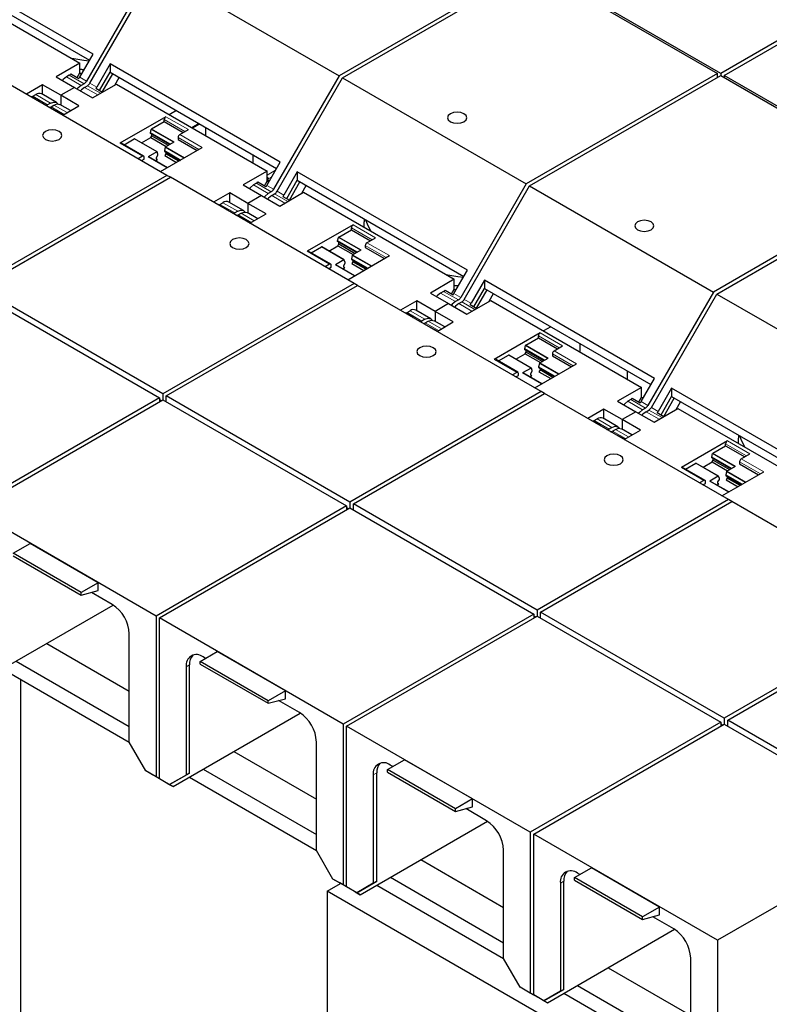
# Model space of a CAD drawing. Header units: millimetres. Extents: x 5 to 418, y 2 to 292.
# Tile 24 of 43: x 253 to 269, y 100 to 121. Entities that reach past the tile are written whole.
import ezdxf

# ---------------------------------------------------------------- set-up
doc = ezdxf.new("R2010")
doc.units = ezdxf.units.MM

msp = doc.modelspace()

# ---------------------------------------------------------------- linework, layer by layer
at = {"color": 7, "linetype": 'Continuous', "lineweight": 25}
for p, q in [((254.6402, 119.8721), (251.1046, 121.9131)), ((251.1046, 121.7399), (254.5652, 119.7422)), ((263.7263, 121.7128), (259.7522, 119.4186)), ((271.6459, 121.7536), (267.6861, 119.4676)), ((267.7568, 119.4268), (271.7166, 121.7128)), ((251.2353, 121.4921), (254.3678, 119.6838)), ((255.8631, 121.6637), (254.5032, 119.3083)), ((254.5739, 119.2674), (255.9338, 121.6229)), ((255.9338, 121.6229), (259.7522, 119.4186)), ((259.8229, 119.3778), (263.797, 121.672)), ((263.797, 121.672), (267.6154, 119.4677)), ((267.6861, 119.4676), (263.8677, 121.6719)), ((254.3618, 119.3899), (254.6402, 119.8721)), ((254.3678, 119.6838), (253.8728, 119.398)), ((254.3678, 119.4788), (254.3678, 119.6838)), ((254.9937, 119.668), (254.7154, 119.1858)), ((258.5293, 117.627), (254.9937, 119.668)), ((254.9937, 119.668), (254.9937, 119.4948)), ((256.1746, 117.3532), (252.3562, 119.5575)), ((254.1456, 119.4331), (254.0849, 119.398)), ((254.1777, 119.4604), (254.3438, 119.3645)), ((254.3123, 119.3827), (254.3678, 119.4788)), ((254.3678, 119.5583), (254.4523, 119.5466)), ((254.4518, 119.5458), (254.3678, 119.5575)), ((254.3678, 119.4788), (254.4018, 119.4591)), ((254.7749, 119.1157), (254.9937, 119.4948)), ((254.8308, 119.0834), (255.0496, 119.4625)), ((254.9937, 119.4948), (258.4543, 117.497)), ((267.6154, 119.4677), (263.6413, 117.1735)), ((263.712, 117.1326), (267.6861, 119.4268)), ((267.6154, 119.386), (267.6154, 119.4677)), ((267.6861, 119.4676), (267.6861, 119.4268)), ((267.6861, 119.4268), (271.5045, 117.2225)), ((271.5752, 117.2225), (267.7568, 119.4268)), ((267.7568, 119.4268), (267.7568, 119.386)), ((253.5899, 119.2347), (253.2527, 119.04)), ((253.9682, 119.0163), (253.5899, 119.2347)), ((253.5899, 119.0327), (253.5899, 119.2347)), ((253.8728, 119.398), (254.2511, 119.1796)), ((254.4532, 119.2555), (254.3925, 119.2204)), ((254.6294, 118.9612), (255.1244, 119.247)), ((255.0898, 119.227), (255.1817, 119.3863)), ((255.1244, 119.247), (258.2568, 117.4386)), ((259.7522, 119.4186), (258.3923, 117.0631)), ((258.463, 117.0223), (259.8229, 119.3778)), ((259.8229, 119.3778), (263.6413, 117.1735)), ((253.3878, 118.9956), (253.4485, 119.0306)), ((253.8798, 118.8653), (253.5723, 119.0429)), ((254.2511, 119.1796), (253.9682, 119.0163)), ((253.9682, 119.0163), (253.9682, 118.8143)), ((254.3465, 118.798), (253.9682, 119.0163)), ((254.2511, 119.1796), (254.6294, 118.9612)), ((254.4632, 119.1796), (254.5239, 119.2147)), ((254.6974, 119.1604), (254.8359, 119.0804)), ((253.3557, 118.9859), (253.3551, 118.9809)), ((253.5219, 118.89), (253.3557, 118.9859)), ((253.7561, 118.853), (253.6954, 118.818)), ((253.7661, 118.7772), (253.8268, 118.8122)), ((254.1715, 118.6969), (253.9506, 118.8245)), ((253.8755, 118.6859), (253.8748, 118.6808)), ((254.014, 118.606), (253.8755, 118.6859)), ((254.0093, 118.6032), (254.3465, 118.798)), ((256.3734, 118.6983), (256.2241, 118.6121)), ((256.1532, 118.5714), (255.1986, 118.0203)), ((255.8549, 118.3176), (256.1178, 118.4693)), ((256.1178, 118.4693), (256.1178, 118.5102)), ((256.1178, 118.4693), (256.5138, 118.2407)), ((256.8423, 118.4276), (256.693, 118.3414)), ((255.8315, 118.2388), (255.8482, 118.308)), ((255.8315, 118.2224), (255.8315, 118.2388)), ((256.2416, 118.002), (255.8315, 118.2388)), ((256.2274, 117.9938), (255.8315, 118.2224)), ((255.8597, 118.1734), (255.8597, 118.206)), ((256.4431, 118.1999), (256.6199, 118.302)), ((256.9785, 118.349), (256.9785, 118.1766)), ((255.6903, 117.7534), (255.2236, 118.0228)), ((255.284, 117.9879), (255.4969, 118.1108)), ((255.9685, 117.8419), (255.5019, 118.1113)), ((255.6482, 118.0268), (255.8385, 118.1367)), ((255.8385, 118.1367), (255.8597, 118.1734)), ((255.8385, 118.1367), (256.1568, 117.953)), ((255.8597, 118.1734), (256.1992, 117.9775)), ((256.1449, 117.9461), (256.3216, 118.0482)), ((256.4078, 118.1387), (256.4078, 118.0979)), ((256.4078, 118.0979), (256.8037, 117.8693)), ((255.9635, 117.8414), (255.7868, 117.7394)), ((255.987, 117.7897), (255.9703, 117.8397)), ((255.987, 117.7733), (255.987, 117.7897)), ((256.0422, 117.4297), (256.9098, 117.9305)), ((256.1381, 117.9366), (256.1214, 117.8673)), ((256.1214, 117.8673), (256.4608, 117.6713)), ((256.1214, 117.8673), (256.1214, 117.8509)), ((256.1214, 117.8509), (256.4466, 117.6631)), ((256.1497, 117.802), (256.1284, 117.7652)), ((256.1497, 117.8346), (256.1497, 117.802)), ((256.4184, 117.6468), (256.1497, 117.802)), ((255.6653, 117.7509), (255.5755, 117.6991)), ((255.6462, 117.6582), (255.7006, 117.6897)), ((255.7006, 117.6897), (255.7006, 117.7305)), ((256.1857, 117.5125), (255.7918, 117.7399)), ((255.9381, 117.6554), (255.98, 117.6795)), ((255.9587, 117.7244), (255.987, 117.7733)), ((255.9587, 117.6918), (255.9587, 117.7244)), ((255.98, 117.6795), (255.9587, 117.6918)), ((256.1284, 117.7652), (256.376, 117.6223)), ((257.9583, 117.7834), (257.9583, 117.611)), ((258.2509, 117.1448), (258.5293, 117.627)), ((258.2568, 117.4386), (257.7619, 117.1529)), ((258.2568, 117.2336), (258.2568, 117.4386)), ((258.8828, 117.4229), (258.6044, 116.9407)), ((262.4184, 115.3818), (258.8828, 117.4229)), ((258.8828, 117.4229), (258.8828, 117.2496)), ((256.1746, 117.3532), (252.2005, 115.059)), ((252.2712, 115.0182), (256.2453, 117.3124)), ((256.2453, 117.3124), (256.1746, 117.3532)), ((260.0636, 115.1081), (256.2453, 117.3124)), ((258.0347, 117.1879), (257.974, 117.1529)), ((258.0668, 117.2153), (258.2329, 117.1194)), ((258.2014, 117.1376), (258.2568, 117.2336)), ((258.2568, 117.2336), (258.2909, 117.214)), ((258.2793, 117.2323), (258.277, 117.222)), ((258.2793, 117.2323), (258.2793, 117.2786)), ((258.2858, 117.2169), (258.2959, 117.2228)), ((258.664, 116.8705), (258.8828, 117.2496)), ((258.7199, 116.8383), (258.9387, 117.2174)), ((258.8828, 117.2496), (262.3434, 115.2519)), ((271.5045, 117.2225), (267.5304, 114.9283)), ((267.6011, 114.8875), (271.5752, 117.1817)), ((257.479, 116.9896), (257.1417, 116.7949)), ((257.8573, 116.7712), (257.479, 116.9896)), ((257.479, 116.7875), (257.479, 116.9896)), ((257.7619, 117.1529), (258.1402, 116.9345)), ((258.3423, 117.0104), (258.2816, 116.9753)), ((258.3523, 116.9345), (258.413, 116.9695)), ((258.5185, 116.7161), (259.0134, 117.0019)), ((258.9789, 116.9819), (259.0708, 117.1411)), ((259.0134, 117.0019), (262.1459, 115.1935)), ((263.6413, 117.1735), (262.2814, 114.818)), ((262.3521, 114.7772), (263.712, 117.1326)), ((263.712, 117.1326), (267.5304, 114.9283)), ((257.2769, 116.7504), (257.3376, 116.7855)), ((257.7689, 116.6202), (257.4613, 116.7977)), ((258.1402, 116.9345), (257.8573, 116.7712)), ((258.2356, 116.5528), (257.8573, 116.7712)), ((257.8573, 116.7712), (257.8573, 116.5691)), ((258.1402, 116.9345), (258.5185, 116.7161)), ((258.5865, 116.9153), (258.725, 116.8353)), ((257.2448, 116.7408), (257.2442, 116.7358)), ((257.411, 116.6449), (257.2448, 116.7408)), ((257.6452, 116.6079), (257.5845, 116.5729)), ((257.6552, 116.5321), (257.7159, 116.5671)), ((258.0606, 116.4518), (257.8396, 116.5794)), ((257.7646, 116.4408), (257.7639, 116.4357)), ((257.903, 116.3608), (257.7646, 116.4408)), ((257.8983, 116.3581), (258.2356, 116.5528)), ((260.2718, 116.4478), (260.2718, 116.3852)), ((260.0423, 116.3263), (259.0877, 115.7752)), ((259.744, 116.0724), (260.0069, 116.2242)), ((260.0069, 116.2242), (260.0069, 116.265)), ((260.0069, 116.2242), (260.4029, 115.9956)), ((260.2951, 116.2676), (260.2951, 116.2684)), ((260.2951, 116.2676), (260.2953, 116.2677)), ((259.7206, 115.9936), (259.7373, 116.0629)), ((259.7206, 115.9772), (259.7206, 115.9936)), ((260.1307, 115.7569), (259.7206, 115.9936)), ((260.1165, 115.7486), (259.7206, 115.9772)), ((259.7488, 115.9283), (259.7488, 115.9609)), ((260.3322, 115.9548), (260.509, 116.0569)), ((259.5794, 115.5083), (259.1127, 115.7777)), ((259.1731, 115.7428), (259.3859, 115.8657)), ((259.8576, 115.5968), (259.3909, 115.8662)), ((259.5373, 115.7817), (259.7276, 115.8916)), ((259.7276, 115.8916), (259.7488, 115.9283)), ((259.7276, 115.8916), (260.0459, 115.7079)), ((259.7488, 115.9283), (260.0883, 115.7324)), ((260.0339, 115.701), (260.2107, 115.803)), ((260.2968, 115.8936), (260.2968, 115.8527)), ((260.2968, 115.8527), (260.6928, 115.6242)), ((259.8526, 115.5963), (259.6759, 115.4943)), ((259.8761, 115.5446), (259.8594, 115.5945)), ((259.8761, 115.5282), (259.8761, 115.5446)), ((259.9313, 115.1845), (260.7989, 115.6854)), ((260.0272, 115.6915), (260.0105, 115.6222)), ((260.0105, 115.6222), (260.3499, 115.4262)), ((260.0105, 115.6222), (260.0105, 115.6058)), ((260.0105, 115.6058), (260.3357, 115.418)), ((260.0387, 115.5569), (260.0175, 115.5201)), ((260.0387, 115.5894), (260.0387, 115.5569)), ((260.3075, 115.4017), (260.0387, 115.5569)), ((259.5544, 115.5058), (259.4646, 115.4539)), ((259.5353, 115.4131), (259.5897, 115.4445)), ((259.5897, 115.4445), (259.5897, 115.4854)), ((260.0748, 115.2674), (259.6809, 115.4948)), ((259.8272, 115.4103), (259.869, 115.4344)), ((259.8478, 115.4793), (259.8761, 115.5282)), ((259.8478, 115.4466), (259.8478, 115.4793)), ((259.869, 115.4344), (259.8478, 115.4466)), ((260.0175, 115.5201), (260.2651, 115.3772)), ((262.14, 114.8997), (262.4184, 115.3818)), ((262.1459, 115.1935), (261.651, 114.9078)), ((262.1459, 114.9885), (262.1459, 115.1935)), ((262.7719, 115.1777), (262.4935, 114.6956)), ((266.3074, 113.1367), (262.7719, 115.1777)), ((262.7719, 115.1777), (262.7719, 115.0045)), ((252.2005, 114.9366), (256.0188, 112.7323)), ((256.0896, 112.8139), (252.2712, 115.0182)), ((260.0636, 115.1081), (256.0896, 112.8139)), ((256.1603, 112.7731), (260.1344, 115.0673)), ((260.1343, 115.0673), (260.0636, 115.1081)), ((263.9527, 112.863), (260.1344, 115.0673)), ((261.9238, 114.9428), (261.8631, 114.9078)), ((261.9559, 114.9702), (262.122, 114.8742)), ((262.0905, 114.8925), (262.1459, 114.9885)), ((262.1459, 115.0681), (262.2304, 115.0563)), ((262.23, 115.0556), (262.1459, 115.0672)), ((262.1459, 114.9885), (262.1799, 114.9689)), ((262.553, 114.6254), (262.7719, 115.0045)), ((262.6089, 114.5932), (262.8278, 114.9722)), ((262.7719, 115.0045), (266.2324, 113.0068)), ((267.5304, 114.9283), (266.1705, 112.5729)), ((261.3681, 114.7445), (261.0308, 114.5498)), ((261.7464, 114.5261), (261.3681, 114.7445)), ((261.3681, 114.5424), (261.3681, 114.7445)), ((261.651, 114.9078), (262.0293, 114.6894)), ((262.2314, 114.7652), (262.1707, 114.7302)), ((262.2414, 114.6894), (262.3021, 114.7244)), ((262.4076, 114.471), (262.9025, 114.7567)), ((262.8679, 114.7368), (262.9599, 114.896)), ((262.9025, 114.7567), (266.035, 112.9484)), ((266.2412, 112.5321), (267.6011, 114.8875)), ((267.6011, 114.8875), (271.4195, 112.6832)), ((261.166, 114.5053), (261.2267, 114.5404)), ((261.658, 114.3751), (261.3504, 114.5526)), ((262.0293, 114.6894), (261.7464, 114.5261)), ((261.7464, 114.5261), (261.7464, 114.324)), ((262.1247, 114.3077), (261.7464, 114.5261)), ((262.0293, 114.6894), (262.4076, 114.471)), ((262.4756, 114.6701), (262.6141, 114.5902)), ((261.1339, 114.4957), (261.1333, 114.4906)), ((261.3001, 114.3998), (261.1339, 114.4957)), ((261.5343, 114.3628), (261.4736, 114.3277)), ((261.5443, 114.2869), (261.605, 114.322)), ((261.9497, 114.2067), (261.7287, 114.3342)), ((261.6536, 114.1957), (261.653, 114.1906)), ((261.7921, 114.1157), (261.6536, 114.1957)), ((261.7874, 114.113), (262.1247, 114.3077)), ((264.1515, 114.2081), (264.0022, 114.1219)), ((263.9314, 114.0812), (262.9768, 113.5301)), ((263.6331, 113.8273), (263.896, 113.9791)), ((263.896, 113.9791), (263.896, 114.0199)), ((263.896, 113.9791), (264.292, 113.7505)), ((263.6096, 113.7485), (263.6264, 113.8178)), ((263.6096, 113.7321), (263.6096, 113.7485)), ((264.0198, 113.5117), (263.6096, 113.7485)), ((264.0056, 113.5035), (263.6096, 113.7321)), ((263.6379, 113.6832), (263.6379, 113.7158)), ((264.2213, 113.7097), (264.3981, 113.8117)), ((264.7567, 113.8587), (264.7567, 113.6863)), ((263.4685, 113.2631), (263.0018, 113.5326)), ((263.0621, 113.4977), (263.275, 113.6206)), ((263.7467, 113.3517), (263.28, 113.6211)), ((263.4264, 113.5366), (263.6167, 113.6465)), ((263.6167, 113.6465), (263.6379, 113.6832)), ((263.6167, 113.6465), (263.935, 113.4627)), ((263.6379, 113.6832), (263.9774, 113.4872)), ((263.923, 113.4559), (264.0998, 113.5579)), ((264.1859, 113.6485), (264.1859, 113.6076)), ((264.1859, 113.6076), (264.5819, 113.379)), ((263.7417, 113.3512), (263.5649, 113.2491)), ((263.7652, 113.2995), (263.7484, 113.3494)), ((263.7652, 113.2831), (263.7652, 113.2995)), ((263.8204, 112.9394), (264.688, 113.4403)), ((263.9163, 113.4463), (263.8996, 113.3771)), ((263.8996, 113.3771), (264.239, 113.1811)), ((263.8996, 113.3771), (263.8996, 113.3606)), ((263.8996, 113.3606), (264.2248, 113.1729)), ((263.9278, 113.3117), (263.9066, 113.275)), ((263.9278, 113.3443), (263.9278, 113.3117)), ((264.1966, 113.1566), (263.9278, 113.3117)), ((265.7365, 113.2931), (265.7365, 113.1207)), ((263.4435, 113.2607), (263.3537, 113.2088)), ((263.4244, 113.168), (263.4788, 113.1994)), ((263.4788, 113.1994), (263.4788, 113.2402)), ((263.9638, 113.0222), (263.5699, 113.2496)), ((263.7163, 113.1651), (263.7581, 113.1893)), ((263.7369, 113.2342), (263.7652, 113.2831)), ((263.7369, 113.2015), (263.7369, 113.2342)), ((263.7581, 113.1893), (263.7369, 113.2015)), ((263.9066, 113.275), (264.1541, 113.1321)), ((266.0291, 112.6545), (266.3074, 113.1367)), ((266.035, 112.9484), (265.54, 112.6626)), ((266.035, 112.7434), (266.035, 112.9484)), ((266.661, 112.9326), (266.3826, 112.4504)), ((270.1965, 110.8916), (266.661, 112.9326)), ((266.661, 112.9326), (266.661, 112.7594)), ((256.0188, 112.7323), (252.059, 110.4463)), ((252.1298, 110.4055), (256.0896, 112.6915)), ((256.0188, 112.7323), (256.0188, 112.6506)), ((256.0542, 112.671), (256.0188, 112.6914)), ((256.0896, 112.8139), (256.0896, 112.6915)), ((256.0896, 112.6915), (259.9079, 110.4872)), ((259.9786, 110.5688), (256.1603, 112.7731)), ((256.1603, 112.6506), (256.1603, 112.7731)), ((263.9527, 112.863), (259.9786, 110.5688)), ((260.0494, 110.528), (264.0234, 112.8222)), ((264.0234, 112.8222), (263.9527, 112.863)), ((267.8418, 110.6179), (264.0234, 112.8222)), ((265.8129, 112.6977), (265.7522, 112.6626)), ((265.8449, 112.7251), (266.0111, 112.6291)), ((265.9796, 112.6473), (266.035, 112.7434)), ((266.035, 112.7434), (266.069, 112.7238)), ((266.4421, 112.3803), (266.661, 112.7594)), ((266.498, 112.348), (266.7169, 112.7271)), ((266.661, 112.7594), (270.1215, 110.7617)), ((265.2572, 112.4994), (264.9199, 112.3047)), ((265.6355, 112.281), (265.2572, 112.4994)), ((265.2572, 112.2973), (265.2572, 112.4994)), ((265.54, 112.6626), (265.9183, 112.4443)), ((266.1205, 112.5201), (266.0598, 112.4851)), ((266.1305, 112.4442), (266.1912, 112.4793)), ((266.2966, 112.2259), (266.7916, 112.5116)), ((266.757, 112.4916), (266.849, 112.6509)), ((266.7916, 112.5116), (269.9241, 110.7033)), ((265.0551, 112.2602), (265.1158, 112.2952)), ((265.5471, 112.1299), (265.2395, 112.3075)), ((265.9183, 112.4443), (265.6355, 112.281)), ((265.6355, 112.281), (265.6355, 112.0789)), ((266.0138, 112.0626), (265.6355, 112.281)), ((265.9183, 112.4443), (266.2966, 112.2259)), ((266.3647, 112.425), (266.5031, 112.3451)), ((265.023, 112.2506), (265.0224, 112.2455)), ((265.1892, 112.1546), (265.023, 112.2506)), ((265.4234, 112.1177), (265.3626, 112.0826)), ((265.4334, 112.0418), (265.4941, 112.0769)), ((265.8388, 111.9616), (265.6178, 112.0891)), ((265.6765, 111.8679), (266.0138, 112.0626)), ((265.5427, 111.9505), (265.5421, 111.9455)), ((265.6812, 111.8706), (265.5427, 111.9505)), ((268.05, 111.9575), (268.05, 111.8949)), ((267.8205, 111.836), (266.8659, 111.285)), ((267.5222, 111.5822), (267.7851, 111.734)), ((267.7851, 111.734), (267.7851, 111.7748)), ((267.7851, 111.734), (268.1811, 111.5054)), ((268.0733, 111.7773), (268.0733, 111.7781)), ((268.0733, 111.7773), (268.0734, 111.7774)), ((267.4987, 111.5034), (267.5155, 111.5727)), ((267.4987, 111.487), (267.4987, 111.5034)), ((267.9089, 111.2666), (267.4987, 111.5034)), ((267.8947, 111.2584), (267.4987, 111.487)), ((267.527, 111.4381), (267.527, 111.4707)), ((268.1104, 111.4646), (268.2871, 111.5666)), ((267.3576, 111.018), (266.8909, 111.2874)), ((266.9512, 111.2526), (267.1641, 111.3755)), ((267.6358, 111.1066), (267.1691, 111.376)), ((267.3155, 111.2915), (267.5058, 111.4013)), ((267.5058, 111.4013), (267.527, 111.4381)), ((267.5058, 111.4013), (267.824, 111.2176)), ((267.527, 111.4381), (267.8665, 111.2421)), ((267.8121, 111.2107), (267.9889, 111.3128)), ((268.075, 111.4033), (268.075, 111.3625)), ((268.075, 111.3625), (268.471, 111.1339)), ((267.6308, 111.1061), (267.454, 111.004)), ((267.6543, 111.0544), (267.6375, 111.1043)), ((267.6543, 111.038), (267.6543, 111.0544)), ((267.7094, 110.6943), (268.5771, 111.1952)), ((267.8054, 111.2012), (267.7886, 111.1319)), ((267.7886, 111.1319), (268.1281, 110.936)), ((267.7886, 111.1319), (267.7886, 111.1155)), ((267.7886, 111.1155), (268.1139, 110.9278)), ((267.8169, 111.0666), (267.7957, 111.0299)), ((267.8169, 111.0992), (267.8169, 111.0666)), ((268.0857, 110.9115), (267.8169, 111.0666)), ((267.3326, 111.0155), (267.2428, 110.9637)), ((267.3135, 110.9229), (267.3679, 110.9543)), ((267.3679, 110.9543), (267.3679, 110.9951)), ((267.8529, 110.7771), (267.459, 111.0045)), ((267.6054, 110.92), (267.6472, 110.9441)), ((267.626, 110.9891), (267.6543, 111.038)), ((267.626, 110.9564), (267.626, 110.9891)), ((267.6472, 110.9441), (267.626, 110.9564)), ((267.7957, 111.0299), (268.0432, 110.887)), ((259.9079, 110.4872), (255.9481, 108.2012)), ((256.0188, 108.1604), (259.9786, 110.4463)), ((259.9079, 110.4872), (259.9079, 110.4055)), ((259.9433, 110.4259), (259.9079, 110.4463)), ((259.9786, 110.5688), (259.9786, 110.4463)), ((259.9786, 110.4463), (263.797, 108.242)), ((263.8677, 108.3237), (260.0494, 110.528)), ((260.0494, 110.4055), (260.0494, 110.528)), ((267.8418, 110.6179), (263.8677, 108.3237)), ((263.9384, 108.2829), (267.9125, 110.5771)), ((267.9125, 110.577), (267.8418, 110.6179)), ((271.7309, 108.3728), (267.9125, 110.5771)), ((255.9481, 108.2012), (252.1298, 110.4055)), ((252.9783, 109.5034), (253.3318, 109.7075)), ((254.7461, 108.8911), (253.3318, 109.7075)), ((254.3925, 108.687), (252.9783, 109.5034)), ((252.9783, 109.4495), (254.3925, 108.6331)), ((254.7461, 108.8911), (254.3925, 108.687)), ((254.7461, 108.7278), (254.7461, 108.8911)), ((254.3925, 108.6331), (254.7461, 108.7278)), ((254.3925, 108.6331), (254.3925, 108.687)), ((255.0395, 108.44), (254.606, 108.6902)), ((252.4126, 106.9025), (255.0572, 108.4292)), ((255.9481, 108.2012), (255.9481, 104.8616)), ((263.797, 108.242), (259.8372, 105.9561)), ((259.9079, 105.9153), (263.8677, 108.2012)), ((263.797, 108.242), (263.797, 108.1604)), ((263.8324, 108.1808), (263.797, 108.2012)), ((263.8677, 108.3237), (263.8677, 108.2012)), ((263.8677, 108.2012), (267.6861, 105.9969)), ((267.7568, 106.0786), (263.9384, 108.2829)), ((263.9384, 108.1604), (263.9384, 108.2829)), ((271.7309, 108.3728), (267.7568, 106.0786)), ((267.8275, 106.0377), (271.8016, 108.3319)), ((256.0188, 104.8207), (256.0188, 108.1604)), ((259.8372, 105.9561), (256.0188, 108.1604)), ((255.3931, 105.578), (255.3931, 107.8276)), ((253.6761, 107.632), (255.3931, 106.6408)), ((256.8674, 107.2583), (257.2209, 107.4624)), ((258.6351, 106.646), (257.2209, 107.4624)), ((253.0396, 107.2645), (255.3931, 105.9059)), ((256.6446, 104.9371), (256.6446, 107.1867)), ((258.2816, 106.4419), (256.8674, 107.2583)), ((256.8674, 107.2043), (256.8674, 107.2583)), ((256.8674, 107.2043), (258.2816, 106.3879)), ((256.9769, 107.3215), (256.9275, 107.3501)), ((252.7567, 107.1012), (255.3931, 105.5793)), ((256.5739, 107.1459), (256.5739, 104.8963)), ((253.1409, 97.9137), (253.1409, 106.8794)), ((258.6351, 106.646), (258.2816, 106.4419)), ((258.6351, 106.4826), (258.6351, 106.646)), ((258.2816, 106.3879), (258.6351, 106.4826)), ((258.2816, 106.3879), (258.2816, 106.4419)), ((258.9286, 106.1948), (258.4951, 106.4451)), ((256.3017, 104.6574), (258.9463, 106.1841)), ((259.8372, 105.9561), (259.8372, 102.6164)), ((267.6861, 105.9969), (263.7263, 103.711)), ((263.797, 103.6701), (267.7568, 105.9561)), ((267.6861, 105.9969), (267.6861, 105.9153)), ((267.7214, 105.9357), (267.6861, 105.9561)), ((267.7568, 106.0786), (267.7568, 105.9561)), ((267.7568, 105.9561), (271.5752, 103.7518)), ((271.6459, 103.8334), (267.8275, 106.0377)), ((267.8275, 105.9153), (267.8275, 106.0377)), ((259.9079, 102.5756), (259.9079, 105.9153)), ((263.7263, 103.711), (259.9079, 105.9153)), ((255.736, 104.984), (255.3931, 105.578)), ((259.2821, 103.3329), (259.2821, 105.5825)), ((257.5652, 105.3868), (259.2821, 104.3957)), ((260.7565, 105.0131), (261.11, 105.2172)), ((262.5242, 104.4008), (261.11, 105.2172)), ((255.9481, 104.8616), (255.736, 104.984)), ((255.8774, 104.9024), (255.736, 104.984)), ((256.231, 104.6983), (256.6446, 104.9371)), ((256.6446, 104.9371), (256.5739, 104.8963)), ((256.9287, 105.0194), (259.2821, 103.6608)), ((260.5337, 102.692), (260.5337, 104.9416)), ((262.1707, 104.1967), (260.7565, 105.0131)), ((260.7565, 104.9592), (260.7565, 105.0131)), ((260.7565, 104.9592), (262.1707, 104.1428)), ((260.866, 105.0764), (260.8166, 105.1049)), ((255.9128, 104.882), (255.8774, 104.9024)), ((256.0188, 104.8207), (255.9128, 104.882)), ((256.1249, 104.7595), (255.9481, 104.8616)), ((256.1249, 104.7595), (256.0188, 104.8207)), ((256.231, 104.6983), (256.0188, 104.8207)), ((256.1956, 104.7187), (256.0188, 104.8207)), ((256.1249, 104.7595), (256.1249, 104.7595)), ((256.1956, 104.7187), (256.3017, 104.6574)), ((256.3017, 104.6574), (256.1956, 104.7187)), ((256.231, 104.6983), (256.1956, 104.7187)), ((256.5739, 104.8963), (256.231, 104.6983)), ((256.6458, 104.8561), (259.2821, 103.3342)), ((260.463, 104.9008), (260.463, 102.6512)), ((256.231, 104.6983), (256.231, 104.6983)), ((262.5242, 104.4008), (262.1707, 104.1967)), ((262.5242, 104.2375), (262.5242, 104.4008)), ((262.1707, 104.1428), (262.5242, 104.2375)), ((262.1707, 104.1428), (262.1707, 104.1967)), ((262.8177, 103.9497), (262.3841, 104.2)), ((260.1908, 102.4123), (262.8354, 103.939)), ((263.7263, 103.711), (263.7263, 100.3713)), ((271.5752, 103.7518), (267.6154, 101.4658)), ((263.797, 100.3305), (263.797, 103.6701)), ((267.6154, 101.4658), (263.797, 103.6701)), ((259.6251, 102.7389), (259.2821, 103.3329)), ((263.1712, 101.0878), (263.1712, 103.3373)), ((261.4543, 103.1417), (263.1712, 102.1506)), ((264.6455, 102.768), (264.9991, 102.9721)), ((264.7551, 102.8313), (264.7057, 102.8598)), ((266.4133, 102.1557), (264.9991, 102.9721)), ((259.8372, 102.6164), (259.6251, 102.7389)), ((259.7665, 102.6572), (259.6251, 102.7389)), ((259.8019, 102.6368), (259.7665, 102.6572)), ((260.1201, 102.4531), (260.5337, 102.692)), ((260.5337, 102.692), (260.463, 102.6512)), ((260.8178, 102.7743), (263.1712, 101.4157)), ((264.3521, 102.6556), (264.3521, 100.4061)), ((264.4228, 100.4469), (264.4228, 102.6965)), ((266.0598, 101.9516), (264.6455, 102.768)), ((264.6455, 102.7141), (264.6455, 102.768)), ((264.6455, 102.7141), (266.0598, 101.8977)), ((259.5049, 102.4869), (259.7832, 102.6476)), ((266.576, 98.4049), (259.5049, 102.4869)), ((259.5049, 102.4869), (259.5049, 95.5608)), ((259.9079, 102.5756), (259.8019, 102.6368)), ((260.014, 102.5144), (259.8372, 102.6164)), ((260.1201, 102.4532), (259.9079, 102.5756)), ((260.0847, 102.4735), (259.9079, 102.5756)), ((260.014, 102.5144), (259.9079, 102.5756)), ((260.014, 102.5144), (260.014, 102.5144)), ((260.0847, 102.4736), (260.1908, 102.4123)), ((260.1201, 102.4531), (260.0847, 102.4736)), ((260.1908, 102.4123), (260.0847, 102.4735)), ((260.463, 102.6512), (260.1201, 102.4532)), ((260.1201, 102.4532), (260.1201, 102.4531)), ((260.5349, 102.611), (263.1712, 101.0891)), ((266.4133, 102.1557), (266.0598, 101.9516)), ((266.4133, 101.9924), (266.4133, 102.1557)), ((266.0598, 101.8977), (266.4133, 101.9924)), ((266.0598, 101.8977), (266.0598, 101.9516)), ((266.7068, 101.7046), (266.2732, 101.9549)), ((264.0799, 100.1672), (266.7245, 101.6939)), ((267.6154, 101.4658), (267.6154, 98.1262)), ((263.5142, 100.4938), (263.1712, 101.0878)), ((267.0603, 98.8427), (267.0603, 101.0922)), ((265.3434, 100.8966), (267.0603, 99.9054)), ((263.7263, 100.3713), (263.5142, 100.4938)), ((263.6556, 100.4121), (263.5142, 100.4938)), ((263.691, 100.3917), (263.6556, 100.4121)), ((264.0092, 100.208), (264.4228, 100.4469)), ((264.3521, 100.4061), (264.0092, 100.208)), ((264.4228, 100.4469), (264.3521, 100.4061)), ((264.7069, 100.5292), (267.0603, 99.1706)), ((263.797, 100.3305), (263.691, 100.3917)), ((263.9031, 100.2692), (263.7263, 100.3713)), ((263.9031, 100.2692), (263.797, 100.3305)), ((264.0092, 100.208), (263.797, 100.3305)), ((263.9738, 100.2284), (263.797, 100.3305)), ((263.9031, 100.2692), (263.9031, 100.2692)), ((263.9738, 100.2284), (264.0799, 100.1672)), ((264.0799, 100.1672), (263.9738, 100.2284)), ((264.0092, 100.208), (263.9738, 100.2284)), ((264.0092, 100.208), (264.0092, 100.208)), ((264.424, 100.3659), (267.0603, 98.8439))]:
    msp.add_line(p, q, dxfattribs=at)
at = {"color": 7, "linetype": 'Continuous', "lineweight": 18}
for p, q in [((254.1456, 119.4331), (254.4532, 119.2555)), ((254.3925, 119.2204), (254.0849, 119.398)), ((254.5032, 119.3083), (254.3618, 119.3899)), ((254.7154, 119.1858), (254.5739, 119.2674)), ((253.4485, 119.0306), (253.7561, 118.853)), ((254.7354, 119.0225), (254.4632, 119.1796)), ((254.7962, 119.0575), (254.5239, 119.2147)), ((253.3878, 118.9956), (253.6954, 118.818)), ((253.8268, 118.8122), (254.099, 118.6551)), ((254.0383, 118.62), (253.7661, 118.7772)), ((256.1178, 118.5102), (256.5492, 118.2612)), ((256.6199, 118.302), (256.1532, 118.5714)), ((256.8589, 118.418), (256.7096, 118.3318)), ((255.8482, 118.308), (256.31, 118.0414)), ((256.3216, 118.0482), (255.8549, 118.3176)), ((256.9098, 117.9305), (256.4431, 118.1999)), ((255.1986, 118.0203), (255.6653, 117.7509)), ((255.4969, 118.1108), (255.9635, 117.8414)), ((256.4078, 118.1387), (256.8391, 117.8897)), ((256.1381, 117.9366), (256.5292, 117.7108)), ((256.5408, 117.7175), (256.1449, 117.9461)), ((255.7868, 117.7394), (256.1827, 117.5108)), ((258.2568, 117.3582), (258.4327, 117.4597)), ((258.0347, 117.1879), (258.3423, 117.0104)), ((258.3526, 117.3209), (258.2793, 117.2786)), ((258.3125, 117.2515), (258.2793, 117.2323)), ((258.2816, 116.9753), (257.974, 117.1529)), ((258.3923, 117.0631), (258.2509, 117.1448)), ((258.6852, 116.8124), (258.413, 116.9695)), ((258.6044, 116.9407), (258.463, 117.0223)), ((257.3376, 116.7855), (257.6452, 116.6079)), ((258.6245, 116.7773), (258.3523, 116.9345)), ((257.2769, 116.7504), (257.5845, 116.5729)), ((257.7159, 116.5671), (257.9881, 116.41)), ((257.9274, 116.3749), (257.6552, 116.5321)), ((260.0069, 116.265), (260.4383, 116.016)), ((260.509, 116.0569), (260.0423, 116.3263)), ((259.7373, 116.0629), (260.1991, 115.7963)), ((260.2107, 115.803), (259.744, 116.0724)), ((260.7989, 115.6854), (260.3322, 115.9548)), ((259.0877, 115.7752), (259.5544, 115.5058)), ((259.3859, 115.8657), (259.8526, 115.5963)), ((260.2968, 115.8936), (260.7282, 115.6446)), ((260.0272, 115.6915), (260.4183, 115.4657)), ((260.4299, 115.4724), (260.0339, 115.701)), ((259.6759, 115.4943), (260.0718, 115.2657)), ((261.9238, 114.9428), (262.2314, 114.7652)), ((262.1707, 114.7302), (261.8631, 114.9078)), ((262.2814, 114.818), (262.14, 114.8997)), ((262.5743, 114.5673), (262.3021, 114.7244)), ((262.4935, 114.6956), (262.3521, 114.7772)), ((261.2267, 114.5404), (261.5343, 114.3628)), ((262.5136, 114.5322), (262.2414, 114.6894)), ((261.166, 114.5053), (261.4736, 114.3277)), ((261.605, 114.322), (261.8772, 114.1648)), ((261.8165, 114.1298), (261.5443, 114.2869)), ((263.896, 114.0199), (264.3273, 113.7709)), ((264.3981, 113.8117), (263.9314, 114.0812)), ((263.6264, 113.8178), (264.0882, 113.5512)), ((264.0998, 113.5579), (263.6331, 113.8273)), ((264.688, 113.4403), (264.2213, 113.7097)), ((262.9768, 113.5301), (263.4435, 113.2607)), ((263.275, 113.6206), (263.7417, 113.3512)), ((264.1859, 113.6485), (264.6173, 113.3994)), ((263.9163, 113.4463), (264.3074, 113.2206)), ((264.319, 113.2273), (263.923, 113.4559)), ((263.5649, 113.2491), (263.9609, 113.0205)), ((265.8129, 112.6977), (266.1205, 112.5201)), ((266.0598, 112.4851), (265.7522, 112.6626)), ((266.1705, 112.5729), (266.0291, 112.6545)), ((266.4634, 112.3221), (266.1912, 112.4793)), ((266.3826, 112.4504), (266.2412, 112.5321)), ((265.1158, 112.2952), (265.4234, 112.1177)), ((266.4027, 112.2871), (266.1305, 112.4442)), ((265.0551, 112.2602), (265.3626, 112.0826)), ((265.4941, 112.0769), (265.7663, 111.9197)), ((265.7056, 111.8847), (265.4334, 112.0418)), ((267.7851, 111.7748), (268.2164, 111.5258)), ((268.2871, 111.5666), (267.8205, 111.836)), ((267.5155, 111.5727), (267.9773, 111.3061)), ((267.9889, 111.3128), (267.5222, 111.5822)), ((268.5771, 111.1952), (268.1104, 111.4646)), ((266.8659, 111.285), (267.3326, 111.0155)), ((267.1641, 111.3755), (267.6308, 111.1061)), ((268.075, 111.4033), (268.5063, 111.1543)), ((267.8054, 111.2012), (268.1965, 110.9754)), ((268.2081, 110.9821), (267.8121, 111.2107)), ((267.454, 111.004), (267.85, 110.7754)), ((256.6446, 107.1867), (256.5739, 107.1459)), ((260.5337, 104.9416), (260.463, 104.9008)), ((264.4228, 102.6965), (264.3521, 102.6556))]:
    msp.add_line(p, q, dxfattribs=at)
at = {"color": 7, "linetype": 'Continuous', "lineweight": 25, "flags": 128}
for points in [[(254.1949, 119.7835), (254.4445, 119.7431), (254.5581, 119.73)], [(254.0849, 119.398), (254.0202, 119.3463), (254.0005, 119.3243)], [(254.3925, 119.2204), (254.3255, 119.1664), (254.3081, 119.1467)], [(254.4632, 119.1796), (254.3962, 119.1256), (254.3788, 119.1059)], [(253.7561, 118.853), (253.8231, 118.8763), (253.8799, 118.8653), (253.91, 118.836)], [(253.8268, 118.8122), (253.8938, 118.8355), (253.9506, 118.8245)], [(262.3478, 118.631), (262.2829, 118.6561), (262.2064, 118.6649), (262.1298, 118.6561), (262.065, 118.631), (262.0216, 118.5936), (262.0064, 118.5494), (262.0216, 118.5052), (262.065, 118.4678), (262.1298, 118.4427), (262.2064, 118.4339), (262.2829, 118.4427), (262.3478, 118.4678), (262.3912, 118.5052), (262.4064, 118.5494), (262.3912, 118.5936), (262.3478, 118.631)], [(253.9325, 118.2632), (253.8676, 118.2883), (253.7911, 118.2971), (253.7146, 118.2883), (253.6497, 118.2632), (253.6063, 118.2258), (253.5911, 118.1816), (253.6063, 118.1374), (253.6497, 118.1), (253.7146, 118.0749), (253.7911, 118.0661), (253.8676, 118.0749), (253.9325, 118.1), (253.9759, 118.1374), (253.9911, 118.1816), (253.9759, 118.2258), (253.9325, 118.2632)], [(255.9703, 117.8397), (255.9698, 117.8406), (255.9693, 117.8414), (255.9685, 117.8419), (255.9677, 117.8423), (255.9668, 117.8424), (255.9657, 117.8423), (255.9647, 117.842), (255.9635, 117.8414)], [(257.974, 117.1529), (257.9093, 117.1012), (257.8896, 117.0791)], [(258.2816, 116.9753), (258.2146, 116.9213), (258.1972, 116.9016)], [(258.3523, 116.9345), (258.2853, 116.8804), (258.2679, 116.8607)], [(257.6452, 116.6079), (257.7122, 116.6312), (257.7689, 116.6202), (257.7991, 116.5908)], [(257.7159, 116.5671), (257.7829, 116.5904), (257.8396, 116.5794)], [(260.3042, 116.4291), (260.3328, 116.3439), (260.4027, 116.1998)], [(266.2369, 116.3859), (266.172, 116.4109), (266.0955, 116.4197), (266.0189, 116.4109), (265.9541, 116.3859), (265.9107, 116.3485), (265.8955, 116.3043), (265.9107, 116.2601), (265.9541, 116.2226), (266.0189, 116.1976), (266.0955, 116.1888), (266.172, 116.1976), (266.2369, 116.2226), (266.2802, 116.2601), (266.2955, 116.3043), (266.2802, 116.3485), (266.2369, 116.3859)], [(257.8216, 116.0181), (257.7567, 116.0432), (257.6802, 116.0519), (257.6037, 116.0432), (257.5388, 116.0181), (257.4954, 115.9807), (257.4802, 115.9365), (257.4954, 115.8923), (257.5388, 115.8548), (257.6037, 115.8298), (257.6802, 115.821), (257.7567, 115.8298), (257.8216, 115.8548), (257.865, 115.8923), (257.8802, 115.9365), (257.865, 115.9807), (257.8216, 116.0181)], [(259.8594, 115.5945), (259.8589, 115.5955), (259.8584, 115.5962), (259.8576, 115.5968), (259.8568, 115.5971), (259.8558, 115.5973), (259.8548, 115.5972), (259.8537, 115.5968), (259.8526, 115.5963)], [(261.9731, 115.2933), (262.2227, 115.2529), (262.3363, 115.2397)], [(261.8631, 114.9078), (261.7984, 114.8561), (261.7787, 114.834)], [(262.1707, 114.7302), (262.1037, 114.6761), (262.0863, 114.6564)], [(262.2414, 114.6894), (262.1744, 114.6353), (262.157, 114.6156)], [(261.5343, 114.3628), (261.6013, 114.3861), (261.658, 114.375), (261.6882, 114.3457)], [(261.605, 114.322), (261.672, 114.3453), (261.7287, 114.3342)], [(261.7107, 113.773), (261.6458, 113.798), (261.5693, 113.8068), (261.4927, 113.798), (261.4279, 113.773), (261.3845, 113.7355), (261.3693, 113.6914), (261.3845, 113.6472), (261.4279, 113.6097), (261.4927, 113.5847), (261.5693, 113.5759), (261.6458, 113.5847), (261.7107, 113.6097), (261.7541, 113.6472), (261.7693, 113.6914), (261.7541, 113.7355), (261.7107, 113.773)], [(263.7484, 113.3494), (263.748, 113.3504), (263.7474, 113.3511), (263.7467, 113.3517), (263.7459, 113.352), (263.7449, 113.3522), (263.7439, 113.352), (263.7428, 113.3517), (263.7417, 113.3512)], [(265.7522, 112.6626), (265.6874, 112.6109), (265.6678, 112.5889)], [(266.0598, 112.4851), (265.9928, 112.431), (265.9754, 112.4113)], [(266.1305, 112.4442), (266.0635, 112.3902), (266.0461, 112.3705)], [(265.4234, 112.1177), (265.4903, 112.141), (265.5471, 112.1299), (265.5773, 112.1006)], [(265.4941, 112.0769), (265.5611, 112.1001), (265.6178, 112.0891)], [(268.0823, 111.9389), (268.1109, 111.8537), (268.1809, 111.7096)], [(265.5998, 111.5279), (265.5349, 111.5529), (265.4584, 111.5617), (265.3818, 111.5529), (265.3169, 111.5279), (265.2736, 111.4904), (265.2584, 111.4462), (265.2736, 111.4021), (265.3169, 111.3646), (265.3818, 111.3396), (265.4584, 111.3308), (265.5349, 111.3396), (265.5998, 111.3646), (265.6431, 111.4021), (265.6584, 111.4462), (265.6431, 111.4904), (265.5998, 111.5279)], [(267.6375, 111.1043), (267.6371, 111.1052), (267.6365, 111.106), (267.6358, 111.1066), (267.635, 111.1069), (267.634, 111.107), (267.633, 111.1069), (267.6319, 111.1066), (267.6308, 111.1061)]]:
    msp.add_lwpolyline(points, dxfattribs=at)
at = {"color": 7, "linetype": 'Continuous', "lineweight": 25}
for centre, radius, start, end in [((254.0804, 119.5419), 0.1268, 300.93472, 320.06038), ((254.2161, 119.4738), 0.1681, 319.45224, 330.06915), ((254.3769, 119.3779), 0.1443, 301.9547, 331.14438), ((254.4476, 119.3371), 0.1443, 301.9547, 331.14438), ((253.52, 118.9394), 0.1159, 63.21316, 128.09727), ((254.5696, 119.2697), 0.1681, 319.45224, 330.06915), ((253.3539, 119.05), 0.0641, 271.60719, 301.85107), ((253.522, 118.9273), 0.0373, 247.05182, 269.92796), ((253.6655, 118.8604), 0.0519, 251.19945, 305.12129), ((253.7363, 118.8196), 0.0519, 251.19945, 305.12129), ((253.8755, 118.7232), 0.0373, 247.05182, 269.92796), ((256.1946, 118.5067), 0.0768, 122.60548, 177.39452), ((255.8635, 118.3044), 0.0157, 122.9164, 166.64038), ((256.4845, 118.1352), 0.0768, 122.60548, 177.39452), ((255.2132, 117.9999), 0.0251, 65.69288, 125.61758), ((255.4998, 118.1067), 0.00511, 66.1846, 125.12636), ((256.1534, 117.933), 0.0157, 122.9164, 166.64038), ((255.6791, 117.734), 0.0218, 350.78596, 129.20329), ((255.7897, 117.7353), 0.00498, 65.39175, 125.91871), ((257.9695, 117.2967), 0.1268, 300.93472, 320.06038), ((258.1052, 117.2287), 0.1681, 319.45224, 330.06915), ((258.266, 117.1328), 0.1443, 301.9547, 331.14438), ((258.3367, 117.0919), 0.1443, 301.9547, 331.14438), ((257.4091, 116.6943), 0.1159, 63.21316, 128.09727), ((258.4587, 117.0246), 0.1681, 319.45224, 330.06915), ((257.243, 116.8049), 0.0641, 271.60719, 301.85107), ((257.411, 116.6822), 0.0373, 247.05182, 269.92796), ((257.5546, 116.6153), 0.0519, 251.19945, 305.12129), ((257.6253, 116.5745), 0.0519, 251.19945, 305.12129), ((257.7646, 116.4781), 0.0373, 247.05182, 269.92796), ((260.0837, 116.2615), 0.0768, 122.60548, 177.39452), ((259.7525, 116.0593), 0.0157, 122.9164, 166.64038), ((260.3736, 115.8901), 0.0768, 122.60548, 177.39452), ((259.1023, 115.7548), 0.0251, 65.69288, 125.61758), ((259.3889, 115.8615), 0.00511, 66.1846, 125.12636), ((260.0425, 115.6878), 0.0157, 122.9164, 166.64038), ((259.5682, 115.4889), 0.0218, 350.78596, 129.20329), ((259.6788, 115.4902), 0.00498, 65.39175, 125.91871), ((261.8586, 115.0516), 0.1268, 300.93472, 320.06038), ((261.9943, 114.9836), 0.1681, 319.45224, 330.06915), ((262.155, 114.8876), 0.1443, 301.9547, 331.14438), ((262.2258, 114.8468), 0.1443, 301.9547, 331.14438), ((261.2982, 114.4492), 0.1159, 63.21316, 128.09727), ((262.3478, 114.7795), 0.1681, 319.45224, 330.06915), ((261.1321, 114.5598), 0.0641, 271.60719, 301.85107), ((261.3001, 114.4371), 0.0373, 247.05182, 269.92796), ((261.4437, 114.3702), 0.0519, 251.19945, 305.12129), ((261.5144, 114.3294), 0.0519, 251.19945, 305.12129), ((261.6537, 114.233), 0.0373, 247.05182, 269.92796), ((263.9728, 114.0164), 0.0768, 122.60548, 177.39452), ((263.6416, 113.8142), 0.0157, 122.9164, 166.64038), ((264.2627, 113.645), 0.0768, 122.60548, 177.39452), ((262.9914, 113.5096), 0.0251, 65.69288, 125.61758), ((263.278, 113.6164), 0.00511, 66.1846, 125.12636), ((263.9315, 113.4427), 0.0157, 122.9164, 166.64038), ((263.4573, 113.2437), 0.0218, 350.78596, 129.20329), ((263.5679, 113.2451), 0.00498, 65.39175, 125.91871), ((265.7477, 112.8065), 0.1268, 300.93472, 320.06038), ((265.8833, 112.7384), 0.1681, 319.45224, 330.06915), ((266.0441, 112.6425), 0.1443, 301.9547, 331.14438), ((266.1148, 112.6017), 0.1443, 301.9547, 331.14438), ((265.1873, 112.204), 0.1159, 63.21316, 128.09727), ((266.2369, 112.5343), 0.1681, 319.45224, 330.06915), ((265.0212, 112.3147), 0.0641, 271.60719, 301.85107), ((265.1892, 112.192), 0.0373, 247.05182, 269.92796), ((265.3328, 112.1251), 0.0519, 251.19945, 305.12129), ((265.4035, 112.0842), 0.0519, 251.19945, 305.12129), ((265.5428, 111.9879), 0.0373, 247.05182, 269.92796), ((267.8619, 111.7713), 0.0768, 122.60548, 177.39452), ((267.5307, 111.5691), 0.0157, 122.9164, 166.64038), ((268.1518, 111.3998), 0.0768, 122.60548, 177.39452), ((266.8805, 111.2645), 0.0251, 65.69288, 125.61758), ((267.1671, 111.3713), 0.00511, 66.1846, 125.12636), ((267.8206, 111.1976), 0.0157, 122.9164, 166.64038), ((267.3464, 110.9986), 0.0218, 350.78596, 129.20329), ((267.457, 111), 0.00498, 65.39175, 125.91871), ((254.6254, 107.7927), 0.7684, 2.60548, 57.39452), ((256.7895, 107.1809), 0.2184, 50.79671, 189.21404), ((256.9131, 107.2081), 0.2693, 137.23749, 184.54587), ((258.5145, 105.5475), 0.7684, 2.60548, 57.39452), ((260.6785, 104.9357), 0.2184, 50.79671, 189.21404), ((260.8021, 104.9629), 0.2693, 137.23749, 184.54587), ((262.4036, 103.3024), 0.7684, 2.60548, 57.39452), ((264.5676, 102.6906), 0.2184, 50.79671, 189.21404), ((264.6912, 102.7178), 0.2693, 137.23749, 184.54587), ((266.2927, 101.0573), 0.7684, 2.60548, 57.39452)]:
    msp.add_arc(centre, radius, start, end, dxfattribs=at)
for points, knots in [([(258.2568, 117.3155), (258.259, 117.3142), (258.2664, 117.3096), (258.2747, 117.2978), (258.279, 117.2862), (258.2792, 117.2798), (258.2793, 117.2786)], [0, 0, 0, 0, 0.1515626, 0.5300359, 0.910169, 1, 1, 1, 1]), ([(260.2729, 116.2739), (260.2726, 116.2889), (260.272, 116.3182), (260.2719, 116.3573), (260.2718, 116.3774), (260.2718, 116.3852)], [0, 0, 0, 0, 0.3945498, 0.7655047, 1, 1, 1, 1]), ([(268.051, 111.7846), (268.0508, 111.7993), (268.0502, 111.8282), (268.05, 111.8671), (268.05, 111.8871), (268.05, 111.8949)], [0, 0, 0, 0, 0.3895029, 0.76355, 1, 1, 1, 1])]:
    msp.add_open_spline(points, degree=3, knots=knots, dxfattribs=at)

doc.saveas('drawing.dxf')
